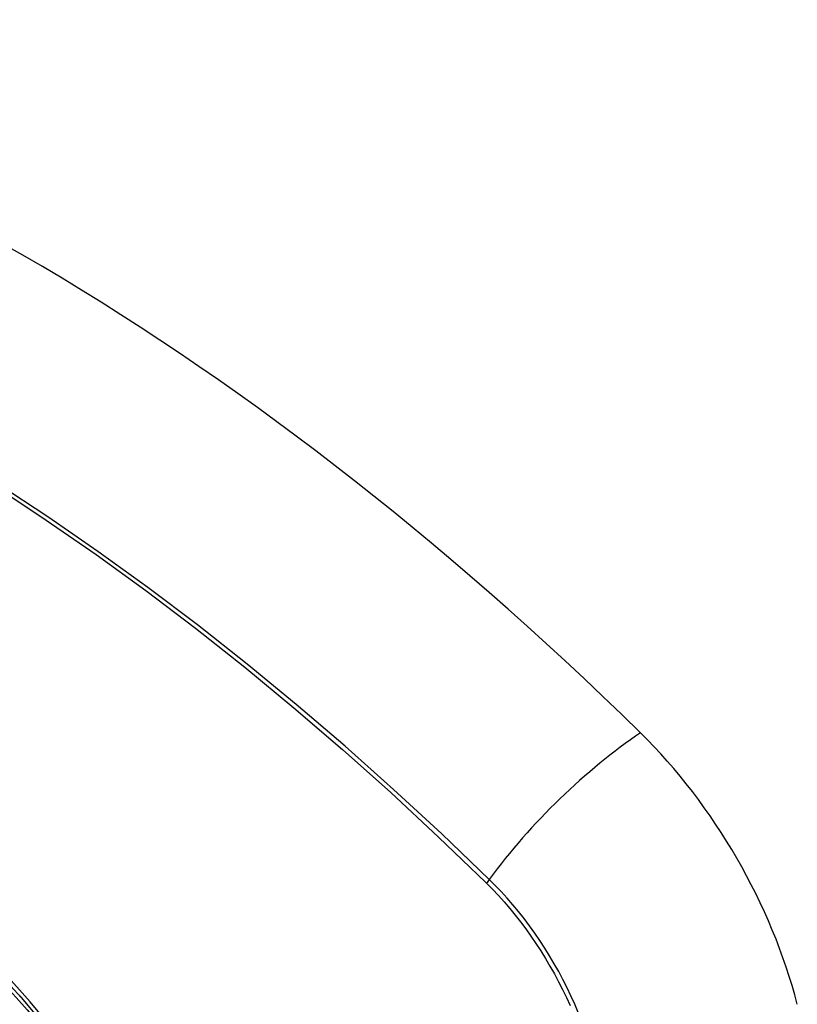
# Model space of a CAD drawing. Header units: inches. Extents: x 429.4 to 505.1, y 166.8 to 235.9.
# Tile 66 of 113: x 496.086 to 496.468, y 179.641 to 180.124. Entities that reach past the tile are written whole.
import ezdxf

# ---------------------------------------------------------------- set-up
doc = ezdxf.new("R2010")
doc.units = ezdxf.units.IN
doc.header["$MEASUREMENT"] = 0
doc.layers.add('Visible Edges(ANSI)', color=7, linetype='Continuous', lineweight=25)
doc.layers.add('Visible Tangent Edges(ANSI)', color=7, linetype='Continuous', lineweight=25)

msp = doc.modelspace()

# ---------------------------------------------------------------- linework, layer by layer
at = {"layer": 'Visible Edges(ANSI)', "flags": 128}
msp.add_lwpolyline([(496.0864, 179.64514), (496.10515, 179.62281), (496.12291, 179.59932), (496.13964, 179.57472), (496.15521, 179.54922), (496.16951, 179.52298), (496.18243, 179.49621), (496.1939, 179.46908), (496.20385, 179.44171)], dxfattribs=at)
at = {"layer": 'Visible Edges(ANSI)'}
for centre, major_axis, start_param, end_param in [((496.08794, 178.94786), (-0.64961, 1.12515), 5.161526, 5.834048), ((495.98319, 179.44993), (0.15748, -0.27276), 2.363977, 7.060801), ((496.34973, 179.66155), (0.08858, -0.15343), 1.121659, 2.019933)]:
    msp.add_ellipse(centre, major_axis=major_axis, ratio=0.57735, start_param=start_param, end_param=end_param, dxfattribs=at)
msp.add_ellipse((495.97971, 179.44793), major_axis=(-0.15994, 0.27703), ratio=0.57735, dxfattribs=at)
at = {"layer": 'Visible Tangent Edges(ANSI)'}
msp.add_line((496.31519, 179.70072), (496.31553, 179.70039), dxfattribs=at)
at = {"layer": 'Visible Tangent Edges(ANSI)', "flags": 128}
for points in [[(496.07492, 179.89476), (496.09943, 179.87863), (496.12391, 179.86171), (496.14833, 179.84403), (496.17266, 179.8256), (496.19687, 179.80645), (496.22094, 179.78659), (496.24483, 179.76607), (496.26853, 179.74489), (496.29198, 179.72311), (496.31519, 179.70072)], [(496.31678, 179.70233), (496.29346, 179.72471), (496.26989, 179.7465), (496.2461, 179.76767), (496.2221, 179.78819), (496.19794, 179.80803), (496.17363, 179.82718), (496.14922, 179.8456), (496.12471, 179.86329), (496.10016, 179.88021), (496.07558, 179.89635)], [(496.10441, 179.62675), (496.09155, 179.64224), (496.07829, 179.65709), (496.06468, 179.67125), (496.05076, 179.68464), (496.03662, 179.69721), (496.02229, 179.70893), (496.00782, 179.71975), (495.99323, 179.72966), (495.97857, 179.73862), (495.96387, 179.7466), (495.94924, 179.75355), (495.93471, 179.75945), (495.92034, 179.76429), (495.90617, 179.76805), (495.89225, 179.77074), (495.87861, 179.77233), (495.86531, 179.77282), (495.85239, 179.77221), (495.83994, 179.7705), (495.82798, 179.76772), (495.81653, 179.76387)], [(496.31553, 179.70039), (496.31842, 179.69746), (496.32127, 179.69443), (496.32408, 179.69131), (496.32683, 179.6881), (496.32953, 179.68481), (496.33218, 179.68143), (496.33476, 179.67798), (496.33727, 179.67446), (496.33972, 179.67088), (496.3421, 179.66723), (496.3444, 179.66352), (496.34662, 179.65976), (496.34877, 179.65596), (496.35082, 179.65211), (496.3528, 179.64823), (496.35468, 179.64432), (496.35647, 179.64038)], [(496.36045, 179.63706), (496.35873, 179.64112), (496.35691, 179.64515), (496.35499, 179.64915), (496.35298, 179.65313), (496.35088, 179.65706), (496.34869, 179.66095), (496.34641, 179.6648), (496.34406, 179.66859), (496.34162, 179.67231), (496.33911, 179.67598), (496.33653, 179.67957), (496.33388, 179.68309), (496.33116, 179.68652), (496.32839, 179.68987), (496.32556, 179.69313), (496.32268, 179.6963), (496.31975, 179.69936), (496.31678, 179.70233)]]:
    msp.add_lwpolyline(points, dxfattribs=at)
at = {"layer": 'Visible Tangent Edges(ANSI)'}
for centre, major_axis, ratio, start_param, end_param in [((495.9822, 179.44936), (-0.17318, 0.29996), 0.57735, 5.05527, 10.652693), ((496.37531, 179.7065), (-0.08271, -0.08432), 0.354513, 4.18549, 5.093849), ((495.98215, 179.44933), (-0.15059, 0.26083), 0.57735, 4.097754, 6.89782), ((496.32165, 179.70267), (-0.00686, -0.00706), 0.356312, 5.09202, 5.355727)]:
    msp.add_ellipse(centre, major_axis=major_axis, ratio=ratio, start_param=start_param, end_param=end_param, dxfattribs=at)
for centre, major_axis in [((495.98279, 179.4497), (0.17111, -0.29637)), ((495.97982, 179.44799), (-0.1627, 0.2818)), ((495.97971, 179.44793), (0.1621, -0.28076))]:
    msp.add_ellipse(centre, major_axis=major_axis, ratio=0.57735, dxfattribs=at)

doc.saveas('drawing.dxf')
